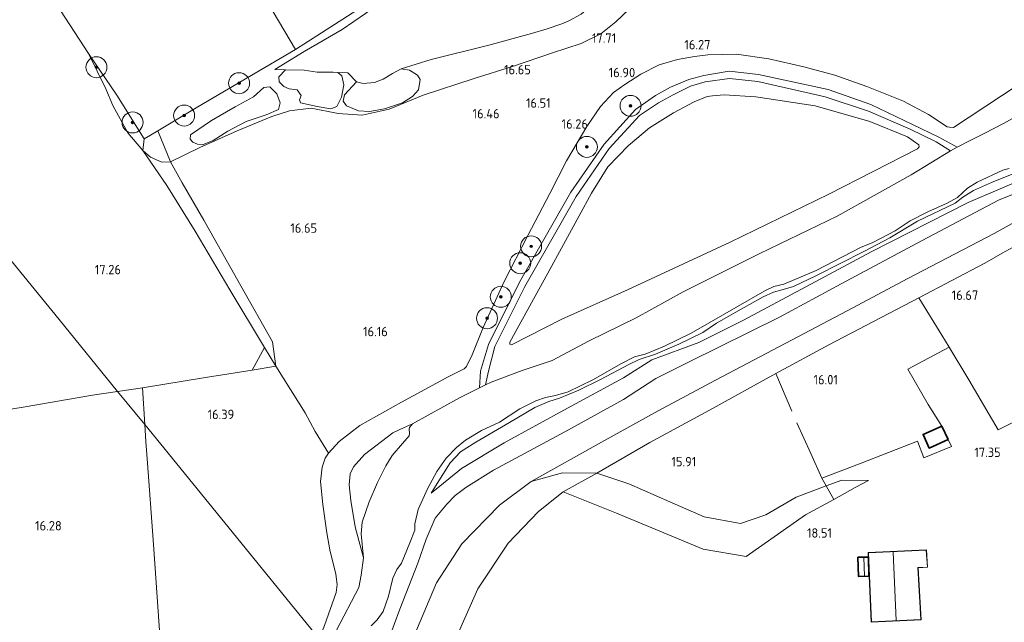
# Model space of a CAD drawing. Extents: x 196936 to 200438, y 361224 to 364196.
# Tile 85 of 256: x 197659 to 197846, y 363068 to 363183. Entities that reach past the tile are written whole.
import ezdxf
from ezdxf.enums import TextEntityAlignment as Align

# ---------------------------------------------------------------- set-up
doc = ezdxf.new("R2010")
doc.units = 0
for name, color, linetype, lineweight in [('B-ME-GR-BOOM-S', 90, 'Continuous', 25), ('B-ME-GR-BOUWLAND_AKKERBOUW-GV', 80, 'Continuous', 13), ('B-ME-GR-GRAS-GV', 60, 'Continuous', 13), ('B-ME-GR-STRUIK-GV', 90, 'Continuous', 13), ('B-ME-GW-TALUD_KRUIN-G', 90, 'Continuous', 18), ('B-ME-GW-TALUD_TEEN-G', 90, 'Continuous', 18), ('B-ME-IE-TERREINAFSCHEIDING_DOORGANG-G', 210, 'Continuous', 18), ('B-ME-IE-TERREINAFSCHEIDING_KUNSTMATIG_HEKWERK-G', 20, 'IE-TERREINAFSCHEIDING-KUNSTMATIG', 18), ('B-ME-KG-KADASTRAAL_DAKRAND-G', 170, 'Continuous', 18), ('B-ME-KG-KADASTRAAL_NOK-G', 10, 'Continuous', 18), ('B-ME-OG-BEBOUWING_KAS-GV', 7, 'Continuous', 35), ('B-ME-OG-BEBOUWING_SCHUUR-GV', 7, 'Continuous', 35), ('B-ME-OG-BEBOUWING_WONINGBOUW-GV', 7, 'Continuous', 18), ('B-ME-OG-HOOGTEPUNT-S', 7, 'Continuous', 25), ('B-ME-OG-TERREIN_ERF-GV', 7, 'Continuous', 18), ('B-ME-OG-TERREIN_GROEN-GV', 7, 'Continuous', 18), ('B-ME-OG-TERREIN_GROEN_TUIN-GV', 7, 'Continuous', 18), ('B-ME-OG-WATER_BEEK-GV', 150, 'Continuous', 18), ('B-ME-OG-WATER_SLOOT-G', 120, 'Continuous', 18), ('B-ME-OG-WATER_SLOOT-GV', 120, 'Continuous', 18)]:
    doc.layers.add(name, color=color, linetype=linetype, lineweight=lineweight)
doc.styles.add('NLCS-ISO-ANNOTATIVE-T18', font='NLCS-ISO.ttf', dxfattribs={"height": 1.8})
doc.linetypes.add('IE-TERREINAFSCHEIDING-KUNSTMATIG', pattern='A,4,[82,NLCS.SHX,S=0.75,R=90,X=0,Y=0],4,-2', length=10)

# ---------------------------------------------------------------- blocks, each defined once
blk = doc.blocks.new('SAL-HOOGTELABEL-SO')
at = {"color": 0, "linetype": 'ByBlock', "lineweight": -2, "style": 'NLCS-ISO-ANNOTATIVE-T18'}
blk.add_attdef('HOOGTE', text='', height=1.8, dxfattribs=at).set_placement((2.79, 0), align=Align.RIGHT)
blk = doc.blocks.new('SGR-BOOM_01-SO')
at = {"linetype": 'ByBlock', "lineweight": 18}
h = blk.add_hatch(color=0, dxfattribs=at)
h.dxf.hatch_style = 1
edge = h.paths.add_edge_path()
edge.add_arc((0, 0), 0.25, 0, 360)
at = {"color": 0, "linetype": 'ByBlock', "lineweight": 18}
for radius in [2, 0.25]:
    blk.add_circle((0, 0), radius, dxfattribs=at)

msp = doc.modelspace()

# ---------------------------------------------------------------- linework, layer by layer
at = {"layer": 'B-ME-GR-BOUWLAND_AKKERBOUW-GV'}
msp.add_polyline3d([(197682.434, 363160.515, 19.664), (197682.224, 363158.284, 18.861), (197679.364, 363161.647, 19.157), (197676.463, 363166.892, 19.577), (197675.145, 363170.012, 19.743), (197671.83, 363176.79, 20.138), (197677.236, 363168.858, 19.999)], close=True, dxfattribs=at)
at = {"layer": 'B-ME-GR-GRAS-GV'}
for points in [[(197682.1166, 363113.0362, 16.7874), (197677.3937, 363112.3493, 16.7718), (197666.2169, 363126.0632, 17.208), (197636.469, 363162.563, 18.786), (197603.048, 363203.57, 19.955), (197605.06, 363205.787, 20.024), (197613.63, 363214.831, 20.492), (197623.571, 363226.373, 21.028), (197633.359, 363236.779, 21.104), (197639.311, 363226.649, 20.844), (197647.647, 363214.218, 20.687), (197655.001, 363202.706, 20.472), (197671.83, 363176.79, 20.138), (197675.145, 363170.012, 19.743), (197676.463, 363166.892, 19.577), (197679.364, 363161.647, 19.157), (197682.224, 363158.284, 18.861), (197686.769, 363151.599, 18.095), (197692.1836, 363142.9148, 17.3223), (197698.7587, 363131.7427, 16.9762), (197705.3853, 363120.7368, 16.7045), (197703.0225, 363116.4024, 16.5472), (197694.1507, 363115.0193, 16.6988)], [(197799.4046, 363171.4251, 14.926), (197812.2862, 363168.5007, 14.8874), (197820.5153, 363165.8107, 14.7415), (197828.4907, 363162.3479, 14.5227), (197833.4497, 363159.905, 14.3168), (197836.1743, 363158.2391, 14.1452), (197828.6611, 363153.6143, 14.1452), (197814.5499, 363145.772, 14.1452), (197799.8064, 363138.6175, 14.1452), (197785.2221, 363131.3253, 14.1452), (197776.2021, 363126.3977, 14.1452), (197767.254, 363122.028, 14.1452), (197760.2253, 363118.2752, 14.1452), (197754.5068, 363116.3496, 14.1452), (197748.5885, 363114.1453, 14.1452), (197747.5218, 363113.6136, 14.1452), (197748.0888, 363116.2097, 14.5527), (197749.3228, 363120.8896, 14.7029), (197755.019, 363132.3442, 14.7415), (197764.7668, 363149.5155, 14.9474), (197771.0753, 363158.6412, 15.1147), (197776.88, 363164.9296, 15.1319), (197780.5081, 363167.3899, 15.0633), (197783.314, 363168.9215, 15.0246), (197786.5902, 363170.535, 14.9732), (197789.4126, 363171.3441, 14.9474), (197794.0071, 363172.0224, 14.9603)], [(197707.752, 363169.091, 18.604), (197706.404, 363170.395, 19.222), (197705.238, 363170.296, 19.439), (197703.31, 363168.497, 19.476), (197699.764, 363166.619, 19.548), (197695.255, 363163.992, 19.362), (197691.299, 363161.257, 19.121), (197691.233, 363160.434, 18.76), (197691.714, 363159.9, 18.415), (197692.644, 363159.48, 18.07), (197693.558, 363159.384, 18.049), (197695.609, 363160.203, 18.057), (197698.366, 363161.974, 18.031), (197701.886, 363163.799, 17.962), (197705.696, 363165.077, 17.962), (197708.035, 363166.087, 17.978), (197708.402, 363167.345, 18.166)], [(197762.0945, 363126.1393, 15.8335), (197752.48, 363121.2564, 15.6726), (197752.129, 363121.339, 15.776), (197752.1245, 363121.759, 15.7584), (197759.4152, 363134.8723, 15.8006), (197765.3789, 363145.8247, 15.9203), (197767.7127, 363150.126, 15.9274), (197770.8355, 363155.1399, 15.9661), (197774.7862, 363159.2544, 15.8886), (197778.7985, 363162.6023, 15.8922), (197783.3403, 363165.4871, 15.8605), (197787.303, 363167.5643, 15.8288), (197789.7936, 363168.5574, 15.8288), (197790.7705, 363168.7184, 15.8464), (197793.0024, 363168.9244, 15.8358), (197799.0242, 363168.5249, 15.7725), (197810.3781, 363166.803, 15.5261), (197820.7478, 363163.786, 15.2867), (197827.9306, 363160.8588, 15.2234), (197830.0911, 363159.3375, 15.1917), (197830.1534, 363158.9593, 15.2128), (197829.885, 363158.6237, 15.2445), (197812.9336, 363149.9886, 15.7257), (197794.1205, 363140.8343, 15.9452), (197774.5609, 363131.6986, 15.8335)], [(197752.129, 363121.339, 15.776), (197752.48, 363121.2564, 15.6726), (197762.0945, 363126.1393, 15.8335), (197774.5609, 363131.6986, 15.8335), (197794.1205, 363140.8343, 15.9452), (197812.9336, 363149.9886, 15.7257), (197829.885, 363158.6237, 15.2445), (197830.1534, 363158.9593, 15.2128), (197830.0911, 363159.3375, 15.1917), (197827.9306, 363160.8588, 15.2234), (197820.7478, 363163.786, 15.2867), (197810.3781, 363166.803, 15.5261), (197799.0242, 363168.5249, 15.7725), (197793.0024, 363168.9244, 15.8358), (197790.7705, 363168.7184, 15.8464), (197789.7936, 363168.5574, 15.8288), (197787.303, 363167.5643, 15.8288), (197783.3403, 363165.4871, 15.8605), (197778.7985, 363162.6023, 15.8922), (197774.7862, 363159.2544, 15.8886), (197770.8355, 363155.1399, 15.9661), (197767.7127, 363150.126, 15.9274), (197765.3789, 363145.8247, 15.9203), (197759.4152, 363134.8723, 15.8006), (197752.1245, 363121.759, 15.7584)], [(197687.442, 363156.106, 18.167), (197685.784, 363156.032, 18.324), (197683.637, 363156.983, 18.53), (197682.224, 363158.284, 18.861), (197682.434, 363160.515, 19.664), (197683.639, 363161.215, 19.876), (197685.0337, 363162.0529, 19.9504)], [(197683.637, 363156.983, 18.53), (197685.784, 363156.032, 18.324), (197687.442, 363156.106, 18.167), (197689.6594, 363152.1003, 17.8136), (197693.8195, 363145.0123, 17.3), (197700.901, 363132.4801, 16.8726), (197706.8866, 363121.7914, 16.5791), (197707.5347, 363117.1461, 16.4802), (197703.0225, 363116.4024, 16.5472), (197705.3853, 363120.7368, 16.7045), (197698.7587, 363131.7427, 16.9762), (197692.1836, 363142.9148, 17.3223), (197686.769, 363151.599, 18.095), (197682.224, 363158.284, 18.861)], [(197682.1166, 363113.0362, 16.7874), (197682.5438, 363106.0301, 16.6029), (197677.3937, 363112.3493, 16.7718)], [(197723.8064, 363085.208, 14.1452), (197724.2322, 363080.6352, 14.1452), (197722.6774, 363086.5099, 14.2281), (197721.8205, 363091.5315, 14.2441), (197721.5263, 363094.5632, 14.3047), (197721.7156, 363096.6184, 14.3302), (197722.3414, 363097.9829, 14.3302), (197724.4156, 363100.3488, 14.3302), (197729.8428, 363104.4407, 14.3972), (197731.8859, 363105.3934, 14.2664), (197733.5732, 363106.1539, 14.1452), (197733.0315, 363105.4638, 14.1452), (197732.9468, 363105.1494, 14.1452), (197733.056, 363104.3208, 14.1452), (197732.9622, 363103.8957, 14.1452), (197731.6704, 363102.4538, 14.1452), (197729.7258, 363100.1669, 14.1452), (197728.5216, 363098.1932, 14.1452), (197726.8943, 363094.9754, 14.1452), (197725.3415, 363091.3056, 14.1452), (197724.0098, 363087.4537, 14.1452)]]:
    msp.add_polyline3d(points, close=True, dxfattribs=at)
for points in [[(197777.3774, 363187.6364, 17.4729), (197772.3803, 363182.8254, 17.7669), (197769.5141, 363180.4959, 17.8085), (197765.7451, 363178.6731, 17.7788), (197760.2794, 363176.8711, 17.5293), (197752.6725, 363174.3066, 16.9531), (197745.323, 363172.003, 16.57), (197735.643, 363168.861, 16.635), (197729.137, 363166.188, 16.803), (197723.995, 363165.014, 16.992), (197719.447, 363165.314, 17.11), (197714.307, 363166.35, 17.598), (197710.158, 363165.865, 17.777), (197706.764, 363164.735, 17.798), (197700.2, 363162.05, 17.782), (197693.045, 363158.884, 18.01), (197687.442, 363156.106, 18.167), (197685.0337, 363162.0529, 19.9504), (197692.654, 363166.631, 20.357), (197711.315, 363177.515, 20.392), (197728.616, 363188.723, 20.153)], [(197728.616, 363188.723, 20.153), (197711.315, 363177.515, 20.392), (197707.023, 363184.688, 20.723)], [(197715.8049, 363065.2118, 15.9359), (197697.793, 363087.319, 16.161), (197682.5438, 363106.0301, 16.6029), (197682.1166, 363113.0362, 16.7874), (197694.1507, 363115.0193, 16.6988), (197703.0225, 363116.4024, 16.5472), (197707.5347, 363117.1461, 16.4802), (197706.8866, 363121.7914, 16.5791), (197700.901, 363132.4801, 16.8726), (197693.8195, 363145.0123, 17.3), (197689.6594, 363152.1003, 17.8136), (197687.442, 363156.106, 18.167), (197693.045, 363158.884, 18.01), (197700.2, 363162.05, 17.782), (197706.764, 363164.735, 17.798), (197710.158, 363165.865, 17.777), (197714.307, 363166.35, 17.598), (197719.447, 363165.314, 17.11), (197723.995, 363165.014, 16.992), (197729.137, 363166.188, 16.803), (197735.643, 363168.861, 16.635), (197745.323, 363172.003, 16.57), (197752.6725, 363174.3066, 16.9531), (197760.2794, 363176.8711, 17.5293), (197765.7451, 363178.6731, 17.7788), (197769.5141, 363180.4959, 17.8085), (197772.3803, 363182.8254, 17.7669), (197777.3774, 363187.6364, 17.4729)], [(197765.756, 363184.277, 18.71), (197763.396, 363182.978, 18.701), (197762.044, 363182.461, 18.686), (197759.248, 363181.489, 18.668), (197756.282, 363180.6, 18.839), (197748.132, 363178.35, 18.965), (197737.134, 363175.607, 19.241), (197731.457, 363173.85, 19.236), (197729.776, 363172.948, 19.225), (197728.019, 363171.885, 19.199), (197726.355, 363171.265, 19.201), (197724.176, 363171.048, 19.283), (197722.915, 363171.377, 19.344), (197721.281, 363173.093, 19.439), (197719.38, 363173.169, 19.34), (197718.445, 363173.206, 19.485), (197715.429, 363173.246, 19.474), (197712.928, 363173.618, 19.649), (197709.394, 363173.691, 19.749), (197707.373, 363173.733, 19.893), (197712.938, 363177.146, 19.972), (197720.191, 363181.367, 19.816), (197726.881, 363185.923, 19.559)], [(197726.881, 363185.923, 19.559), (197720.191, 363181.367, 19.816), (197712.938, 363177.146, 19.972), (197707.373, 363173.733, 19.893), (197709.394, 363173.691, 19.749), (197708.141, 363172.315, 19.547), (197708.172, 363171.366, 19.24), (197709.1, 363170.474, 18.852), (197710.067, 363170.049, 18.526), (197711.589, 363169.82, 18.234), (197712.365, 363168.777, 18.11), (197712.05, 363167.928, 18.043), (197712.273, 363167.349, 17.957), (197715.399, 363166.652, 17.596), (197718.028, 363166.207, 17.458), (197719.146, 363166.672, 17.498), (197720.087, 363168.444, 17.967), (197720.499, 363170.812, 18.832), (197720.105, 363172.487, 19.169), (197719.38, 363173.169, 19.34), (197721.281, 363173.093, 19.439), (197722.915, 363171.377, 19.344), (197720.623, 363168.9, 18.162), (197720.357, 363167.686, 17.843), (197721.019, 363166.79, 17.615), (197723.317, 363165.819, 17.329), (197725.425, 363165.743, 17.031), (197728.266, 363166.235, 16.883), (197731.702, 363167.391, 16.846), (197733.608, 363168.568, 16.915), (197734.713, 363169.828, 17.212), (197735.078, 363171.824, 17.955), (197734.522, 363172.67, 18.427), (197733.048, 363173.574, 19.034), (197731.457, 363173.85, 19.236), (197737.134, 363175.607, 19.241), (197748.132, 363178.35, 18.965), (197756.282, 363180.6, 18.839), (197759.248, 363181.489, 18.668), (197762.044, 363182.461, 18.686), (197763.396, 363182.978, 18.701), (197765.756, 363184.277, 18.71)], [(197852.9521, 363173.3294, 15.3523), (197845.857, 363168.6906, 15.3523), (197836.7263, 363162.6543, 15.4947), (197835.9322, 363162.7142, 15.5217), (197835.5333, 363162.778, 15.5358), (197831.9724, 363165.1367, 15.5781), (197827.1832, 363167.6815, 15.5886), (197820.1788, 363170.5086, 15.6661), (197814.1024, 363172.6147, 15.7752), (197808.1722, 363174.2269, 15.8949), (197801.5067, 363175.7827, 16.004), (197795.3441, 363176.6445, 16.011), (197789.8937, 363176.5232, 16.0744), (197787.3519, 363176.2338, 16.1765), (197784.1164, 363175.6359, 16.4299), (197780.6281, 363174.6079, 16.627), (197777.1333, 363172.8343, 16.7467), (197774.0948, 363170.8446, 16.715), (197771.8965, 363169.3544, 16.642), (197769.4152, 363166.6969, 16.4575), (197766.8549, 363162.8428, 16.3674), (197762.9587, 363156.3228, 16.2044), (197759.8053, 363150.0829, 15.9985), (197755.5672, 363142.0468, 15.8011), (197751.0847, 363133.3393, 15.7282), (197747.05, 363124.5478, 15.6853), (197744.9918, 363119.3385, 15.662), (197743.8693, 363117.1143, 15.5987), (197743.4222, 363116.6845, 15.6198), (197740.3664, 363115.1238, 15.8566), (197738.1716, 363113.9195, 15.9544), (197731.5251, 363110.2964, 15.8227), (197723.5298, 363105.835, 15.832), (197719.6307, 363102.8133, 15.8412), (197717.5971, 363100.5876, 15.8805), (197716.954, 363099.6562, 15.8979), (197716.3686, 363097.9241, 15.8447), (197716.0569, 363095.175, 15.824), (197716.483, 363090.7843, 15.6992), (197717.2691, 363085.3697, 15.6438), (197717.8388, 363082.171, 15.7246), (197718.9914, 363077.4965, 15.7477), (197719.2118, 363075.5148, 15.7708), (197719.0506, 363074.0438, 15.8055), (197716.8028, 363067.7044, 15.9256)], [(197716.8028, 363067.7044, 15.9256), (197719.0506, 363074.0438, 15.8055), (197719.2118, 363075.5148, 15.7708), (197718.9914, 363077.4965, 15.7477), (197717.8388, 363082.171, 15.7246), (197717.2691, 363085.3697, 15.6438), (197716.483, 363090.7843, 15.6992), (197716.0569, 363095.175, 15.824), (197716.3686, 363097.9241, 15.8447), (197716.954, 363099.6562, 15.8979), (197717.5971, 363100.5876, 15.8805), (197719.6307, 363102.8133, 15.8412), (197723.5298, 363105.835, 15.832), (197731.5251, 363110.2964, 15.8227), (197738.1716, 363113.9195, 15.9544), (197740.3664, 363115.1238, 15.8566), (197743.4222, 363116.6845, 15.6198), (197743.8693, 363117.1143, 15.5987), (197744.9918, 363119.3385, 15.662), (197747.05, 363124.5478, 15.6853), (197751.0847, 363133.3393, 15.7282), (197755.5672, 363142.0468, 15.8011), (197759.8053, 363150.0829, 15.9985), (197762.9587, 363156.3228, 16.2044), (197766.8549, 363162.8428, 16.3674), (197769.4152, 363166.6969, 16.4575), (197771.8965, 363169.3544, 16.642), (197774.0948, 363170.8446, 16.715), (197777.1333, 363172.8343, 16.7467), (197780.6281, 363174.6079, 16.627), (197784.1164, 363175.6359, 16.4299), (197787.3519, 363176.2338, 16.1765), (197789.8937, 363176.5232, 16.0744), (197795.3441, 363176.6445, 16.011), (197801.5067, 363175.7827, 16.004), (197808.1722, 363174.2269, 15.8949), (197814.1024, 363172.6147, 15.7752), (197820.1788, 363170.5086, 15.6661), (197827.1832, 363167.6815, 15.5886), (197831.9724, 363165.1367, 15.5781), (197835.5333, 363162.778, 15.5358), (197835.9322, 363162.7142, 15.5217), (197836.7263, 363162.6543, 15.4947), (197845.857, 363168.6906, 15.3523), (197852.9521, 363173.3294, 15.3523)], [(197854.8568, 363168.173, 14.1452), (197846.2757, 363163.3996, 14.1452), (197842.5464, 363161.5014, 14.1452), (197839.8948, 363160.1904, 14.1452), (197837.4269, 363158.8961, 14.1452), (197833.9082, 363160.7939, 14.3168), (197828.9277, 363163.2474, 14.5227), (197820.9612, 363167.063, 14.7415), (197812.8011, 363169.9, 14.8874), (197799.5472, 363172.7653, 14.926), (197793.9618, 363173.3834, 14.9603), (197789.161, 363172.5923, 14.9474), (197786.248, 363171.8361, 14.9732), (197782.7833, 363170.3578, 15.0246), (197779.8943, 363168.7376, 15.0633), (197776.1076, 363166.1017, 15.1319), (197770.1316, 363159.515, 15.1147), (197763.754, 363150.3374, 14.9474), (197753.996, 363133.1861, 14.7415), (197748.0679, 363121.2816, 14.7029), (197746.5804, 363116.1842, 14.5527), (197746.3507, 363113.0298, 14.1452), (197742.5313, 363111.126, 14.1452), (197733.5732, 363106.1539, 14.1452), (197731.8859, 363105.3934, 14.2664), (197729.8428, 363104.4407, 14.3972), (197724.4156, 363100.3488, 14.3302), (197722.3414, 363097.9829, 14.3302), (197721.7156, 363096.6184, 14.3302), (197721.5263, 363094.5632, 14.3047), (197721.8205, 363091.5315, 14.2441), (197722.6774, 363086.5099, 14.2281), (197724.2322, 363080.6352, 14.1452), (197723.792, 363077.34, 14.1452), (197723.3624, 363074.975, 14.1452), (197719.1035, 363066.8445, 14.1452)], [(197636.469, 363162.563, 18.786), (197666.2169, 363126.0632, 17.208), (197677.3937, 363112.3493, 16.7718), (197672.6134, 363111.6542, 16.756), (197659.7769, 363109.4336, 16.7331), (197651.5322, 363108.0749, 16.6645)], [(197725.7458, 363067.6387, 14.1452), (197726.8687, 363068.7796, 14.1452), (197727.9925, 363070.4123, 14.1452), (197729.0124, 363073.3388, 14.1452), (197729.8204, 363076.7221, 14.1452), (197730.6386, 363078.3863, 14.1452), (197731.5313, 363079.5986, 14.1452), (197733.1022, 363083.4899, 14.1452), (197734.0148, 363085.9071, 14.1452), (197734.0304, 363087.1387, 14.1452), (197734.6511, 363089.8355, 14.1452), (197736.4569, 363093.7928, 14.1452), (197738.2084, 363097.0857, 14.1452), (197740.0338, 363099.5988, 14.1452), (197742.0135, 363101.6729, 14.1452), (197743.6995, 363103.0432, 14.1452), (197746.7818, 363104.8894, 14.1452), (197750.2092, 363106.4648, 14.1452), (197754.0504, 363109.0096, 14.1452), (197757.1322, 363110.5279, 14.1452), (197758.9321, 363111.2069, 14.1452), (197760.8643, 363111.58, 14.1452), (197763.2624, 363112.2756, 14.1452), (197767.9892, 363114.584, 14.1452), (197773.4307, 363117.6929, 14.1452), (197775.9006, 363118.9466, 14.1452), (197777.9705, 363119.4789, 14.1452), (197781.6325, 363120.9563, 14.1452), (197786.7362, 363123.4634, 14.1452), (197790.1289, 363125.4154, 14.1452), (197795.2201, 363128.33, 14.1452), (197800.7858, 363131.5141, 14.1452), (197802.5062, 363132.3438, 14.1452), (197804.3944, 363132.8188, 14.1452), (197810.5482, 363135.417, 14.1452), (197819.009, 363139.7609, 14.1452), (197821.3588, 363140.749, 14.1452), (197825.5804, 363142.9742, 14.1452), (197828.4635, 363144.8695, 14.1452), (197831.8424, 363146.5734, 14.1452), (197835.5048, 363148.2147, 14.1452), (197837.5048, 363149.3364, 14.1452), (197839.4219, 363151.1271, 14.1452), (197841.2537, 363152.2756, 14.1452), (197846.1266, 363154.5261, 14.1452), (197847.3278, 363154.8607, 14.1452)], [(197727.9695, 363062.0716, 15.8265), (197731.1926, 363070.8164, 15.8297), (197734.6155, 363079.5941, 15.785), (197736.2037, 363084.1973, 15.718), (197737.9478, 363088.2102, 15.7435), (197740.1225, 363090.8566, 15.7627), (197741.7529, 363092.5334, 15.8073), (197743.7922, 363094.0428, 15.7786), (197749.0562, 363097.3451, 15.8009), (197762.6357, 363104.6577, 15.7595), (197773.8196, 363110.8423, 15.7818), (197779.9699, 363114.8186, 15.836), (197786.3376, 363118.0094, 15.785), (197803.5356, 363126.5051, 15.6702), (197815.3337, 363132.8788, 15.6414), (197830.7801, 363141.1445, 15.5585), (197845.3023, 363148.7886, 15.6638), (197858.6642, 363154.2173, 15.5202)], [(197858.6642, 363154.2173, 15.5202), (197845.3023, 363148.7886, 15.6638), (197830.7801, 363141.1445, 15.5585), (197815.3337, 363132.8788, 15.6414), (197803.5356, 363126.5051, 15.6702), (197786.3376, 363118.0094, 15.785), (197779.9699, 363114.8186, 15.836), (197773.8196, 363110.8423, 15.7818), (197762.6357, 363104.6577, 15.7595), (197749.0562, 363097.3451, 15.8009), (197743.7922, 363094.0428, 15.7786), (197741.7529, 363092.5334, 15.8073), (197740.1225, 363090.8566, 15.7627), (197737.9478, 363088.2102, 15.7435), (197736.2037, 363084.1973, 15.718), (197734.6155, 363079.5941, 15.785), (197731.1926, 363070.8164, 15.8297), (197727.9695, 363062.0716, 15.8265)], [(197853.4689, 363154.3139, 14.6652), (197839.516, 363148.3771, 14.7928), (197821.0269, 363138.9939, 14.7704), (197808.5478, 363132.3026, 14.831), (197796.7165, 363125.9527, 14.8885), (197788.177, 363121.7, 14.7545), (197779.2204, 363118.3759, 14.78), (197773.8039, 363114.9312, 14.7991), (197763.1679, 363109.1597, 14.6301), (197751.0601, 363102.5295, 14.6396), (197742.9144, 363097.667, 14.6301), (197738.8065, 363094.2913, 14.6365), (197737.1767, 363092.9667, 14.4259), (197737.9548, 363094.2976, 14.4163), (197740.8036, 363098.7272, 14.5152), (197742.7488, 363100.8079, 14.5631), (197745.6644, 363102.6964, 14.5376), (197752.1188, 363106.4295, 14.3908), (197756.8966, 363109.2996, 14.4387), (197759.5586, 363110.4129, 14.3972), (197761.6249, 363111.0468, 14.4387), (197765.3059, 363112.5628, 14.5152), (197769.4494, 363114.6537, 14.5727), (197774.8173, 363117.5037, 14.4706), (197776.8033, 363118.447, 14.5089), (197779.898, 363119.4263, 14.5057), (197784.3887, 363121.3691, 14.4546), (197788.918, 363123.6115, 14.4642), (197791.5382, 363125.334, 14.6907), (197795.2013, 363127.4924, 14.7034), (197800.4694, 363130.414, 14.5567), (197802.3838, 363131.2575, 14.4801), (197804.2596, 363131.8013, 14.4801), (197806.1972, 363132.3259, 14.5057), (197810.6025, 363134.4306, 14.5439), (197819.6138, 363139.0251, 14.4163), (197824.6148, 363141.6093, 14.4387), (197829.8405, 363144.7879, 14.5631), (197837.0415, 363148.2626, 14.5057), (197838.4949, 363149.4115, 14.528), (197840.5527, 363150.6307, 14.5057), (197843.9911, 363152.1947, 14.4514), (197852.0196, 363155.4538, 14.3876)], [(197852.0196, 363155.4538, 14.3876), (197843.9911, 363152.1947, 14.4514), (197840.5527, 363150.6307, 14.5057), (197838.4949, 363149.4115, 14.528), (197837.0415, 363148.2626, 14.5057), (197829.8405, 363144.7879, 14.5631), (197824.6148, 363141.6093, 14.4387), (197819.6138, 363139.0251, 14.4163), (197810.6025, 363134.4306, 14.5439), (197806.1972, 363132.3259, 14.5057), (197804.2596, 363131.8013, 14.4801), (197802.3838, 363131.2575, 14.4801), (197800.4694, 363130.414, 14.5567), (197795.2013, 363127.4924, 14.7034), (197791.5382, 363125.334, 14.6907), (197788.918, 363123.6115, 14.4642), (197784.3887, 363121.3691, 14.4546), (197779.898, 363119.4263, 14.5057), (197776.8033, 363118.447, 14.5089), (197774.8173, 363117.5037, 14.4706), (197769.4494, 363114.6537, 14.5727), (197765.3059, 363112.5628, 14.5152), (197761.6249, 363111.0468, 14.4387), (197759.5586, 363110.4129, 14.3972), (197756.8966, 363109.2996, 14.4387), (197752.1188, 363106.4295, 14.3908), (197745.6644, 363102.6964, 14.5376), (197742.7488, 363100.8079, 14.5631), (197740.8036, 363098.7272, 14.5152), (197737.9548, 363094.2976, 14.4163), (197737.1767, 363092.9667, 14.4259), (197738.8065, 363094.2913, 14.6365), (197742.9144, 363097.667, 14.6301), (197751.0601, 363102.5295, 14.6396), (197763.1679, 363109.1597, 14.6301), (197773.8039, 363114.9312, 14.7991), (197779.2204, 363118.3759, 14.78), (197788.177, 363121.7, 14.7545), (197796.7165, 363125.9527, 14.8885), (197808.5478, 363132.3026, 14.831), (197821.0269, 363138.9939, 14.7704), (197839.516, 363148.3771, 14.7928), (197853.4689, 363154.3139, 14.6652)], [(197852.054, 363146.67, 15.967), (197844.448, 363142.459, 15.781), (197828.027, 363133.886, 15.724), (197816.463, 363127.718, 15.712), (197803.539, 363120.888, 15.667), (197791.338, 363114.524, 15.583), (197780.436, 363108.63, 15.631), (197769.616, 363102.702, 15.688), (197756.222, 363095.206, 15.688), (197750.184, 363090.7, 15.877), (197742.99, 363083.286, 16.115), (197738.168, 363075.89, 16.039), (197733.172, 363063.995, 16.032)], [(197850.856, 363107.828, 17.365), (197845.244, 363105.023, 17.401), (197839.623, 363114.581, 17.284), (197835.894, 363120.797, 16.891), (197827.999, 363116.592, 16.609), (197831.886, 363109.886, 16.738), (197834.504, 363105.729, 17.296), (197830.925, 363104.171, 17.296), (197832.054, 363101.546, 17.296), (197835.692, 363103.165, 17.296), (197836.3331, 363101.8635, 17.4276), (197831.0407, 363099.6748, 17.407), (197829.8888, 363102.8837, 17.2438), (197818.8224, 363098.5393, 16.9542), (197811.5998, 363095.7913, 16.6), (197812.4611, 363094.3362, 16.8436), (197806.718, 363092.215, 16.63), (197800.928, 363088.836, 16.707), (197796.137, 363087.185, 16.73), (197789.207, 363088.437, 16.672), (197782.665, 363091.325, 16.561), (197774.837, 363094.754, 16.29), (197768.723, 363096.794, 16.141), (197778.833, 363102.585, 15.817), (197790.215, 363108.772, 15.82), (197802.8706, 363115.775, 15.7587), (197812.978, 363121.227, 15.799), (197830.112, 363130.168, 16.021), (197842.687, 363136.797, 16.546), (197846.017, 363138.74, 16.66), (197849.5, 363140.602, 16.888)], [(197651.5322, 363108.0749, 16.6645), (197659.7769, 363109.4336, 16.7331), (197672.6134, 363111.6542, 16.756), (197677.3937, 363112.3493, 16.7718), (197682.5438, 363106.0301, 16.6029), (197682.7413, 363102.7911, 16.5176), (197683.0666, 363098.663, 16.4447), (197684.1663, 363084.0901, 16.1658), (197685.6, 363063.1813, 16.2044)], [(197685.6, 363063.1813, 16.2044), (197684.1663, 363084.0901, 16.1658), (197683.0666, 363098.663, 16.4447), (197682.7413, 363102.7911, 16.5176), (197682.5438, 363106.0301, 16.6029), (197697.793, 363087.319, 16.161), (197715.8049, 363065.2118, 15.9359)]]:
    msp.add_polyline3d(points, dxfattribs=at)
at = {"layer": 'B-ME-GR-STRUIK-GV'}
for points in [[(197719.146, 363166.672, 17.498), (197718.028, 363166.207, 17.458), (197715.399, 363166.652, 17.596), (197712.273, 363167.349, 17.957), (197712.05, 363167.928, 18.043), (197712.365, 363168.777, 18.11), (197711.589, 363169.82, 18.234), (197710.067, 363170.049, 18.526), (197709.1, 363170.474, 18.852), (197708.172, 363171.366, 19.24), (197708.141, 363172.315, 19.547), (197709.394, 363173.691, 19.749), (197712.928, 363173.618, 19.649), (197715.429, 363173.246, 19.474), (197718.445, 363173.206, 19.485), (197719.38, 363173.169, 19.34), (197720.105, 363172.487, 19.169), (197720.499, 363170.812, 18.832), (197720.087, 363168.444, 17.967)], [(197735.078, 363171.824, 17.955), (197734.713, 363169.828, 17.212), (197733.608, 363168.568, 16.915), (197731.702, 363167.391, 16.846), (197728.266, 363166.235, 16.883), (197725.425, 363165.743, 17.031), (197723.317, 363165.819, 17.329), (197721.019, 363166.79, 17.615), (197720.357, 363167.686, 17.843), (197720.623, 363168.9, 18.162), (197722.915, 363171.377, 19.344), (197724.176, 363171.048, 19.283), (197726.355, 363171.265, 19.201), (197728.019, 363171.885, 19.199), (197729.776, 363172.948, 19.225), (197731.457, 363173.85, 19.236), (197733.048, 363173.574, 19.034), (197734.522, 363172.67, 18.427)], [(197695.609, 363160.203, 18.057), (197693.558, 363159.384, 18.049), (197692.644, 363159.48, 18.07), (197691.714, 363159.9, 18.415), (197691.233, 363160.434, 18.76), (197691.299, 363161.257, 19.121), (197695.255, 363163.992, 19.362), (197699.764, 363166.619, 19.548), (197703.31, 363168.497, 19.476), (197705.238, 363170.296, 19.439), (197706.404, 363170.395, 19.222), (197707.752, 363169.091, 18.604), (197708.402, 363167.345, 18.166), (197708.035, 363166.087, 17.978), (197705.696, 363165.077, 17.962), (197701.886, 363163.799, 17.962), (197698.366, 363161.974, 18.031)]]:
    msp.add_polyline3d(points, close=True, dxfattribs=at)
at = {"layer": 'B-ME-GW-TALUD_KRUIN-G'}
for points in [[(197773.245, 363193.038, 18.674), (197771.009, 363190.06, 18.734), (197767.63, 363185.896, 18.71), (197765.756, 363184.277, 18.71), (197763.396, 363182.978, 18.701), (197762.044, 363182.461, 18.686), (197759.248, 363181.489, 18.668), (197756.282, 363180.6, 18.839), (197748.132, 363178.35, 18.965), (197737.134, 363175.607, 19.241)], [(197836.7263, 363162.6543, 15.4947), (197845.857, 363168.6906, 15.3523), (197852.9521, 363173.3294, 15.3523), (197862.227, 363178.9717, 15.4983)], [(197737.134, 363175.607, 19.241), (197731.457, 363173.85, 19.236), (197729.776, 363172.948, 19.225), (197728.019, 363171.885, 19.199), (197726.355, 363171.265, 19.201), (197724.176, 363171.048, 19.283), (197722.915, 363171.377, 19.344), (197721.281, 363173.093, 19.439), (197719.38, 363173.169, 19.34), (197718.445, 363173.206, 19.485), (197715.429, 363173.246, 19.474), (197712.928, 363173.618, 19.649), (197709.394, 363173.691, 19.749), (197707.373, 363173.733, 19.893)], [(197868.207, 363158.078, 15.466), (197858.6642, 363154.2173, 15.5202), (197845.3023, 363148.7886, 15.6638), (197830.7801, 363141.1445, 15.5585), (197815.3337, 363132.8788, 15.6414), (197803.5356, 363126.5051, 15.6702), (197786.3376, 363118.0094, 15.785), (197779.9699, 363114.8186, 15.836), (197773.8196, 363110.8423, 15.7818), (197762.6357, 363104.6577, 15.7595), (197749.0562, 363097.3451, 15.8009), (197743.7922, 363094.0428, 15.7786), (197741.7529, 363092.5334, 15.8073), (197740.1225, 363090.8566, 15.7627), (197737.9478, 363088.2102, 15.7435), (197736.2037, 363084.1973, 15.718), (197734.6155, 363079.5941, 15.785), (197731.1926, 363070.8164, 15.8297), (197727.9695, 363062.0716, 15.8265), (197724.6856, 363054.3068, 15.824)], [(197752.48, 363121.2564, 15.6726), (197762.0945, 363126.1393, 15.8335), (197774.5609, 363131.6986, 15.8335), (197794.1205, 363140.8343, 15.9452), (197812.9336, 363149.9886, 15.7257), (197829.885, 363158.6237, 15.2445)], [(197852.0196, 363155.4538, 14.3876), (197843.9911, 363152.1947, 14.4514), (197840.5527, 363150.6307, 14.5057), (197838.4949, 363149.4115, 14.528), (197837.0415, 363148.2626, 14.5057), (197829.8405, 363144.7879, 14.5631), (197824.6148, 363141.6093, 14.4387), (197819.6138, 363139.0251, 14.4163), (197810.6025, 363134.4306, 14.5439), (197806.1972, 363132.3259, 14.5057), (197804.2596, 363131.8013, 14.4801), (197802.3838, 363131.2575, 14.4801), (197800.4694, 363130.414, 14.5567), (197795.2013, 363127.4924, 14.7034), (197791.5382, 363125.334, 14.6907), (197788.918, 363123.6115, 14.4642), (197784.3887, 363121.3691, 14.4546), (197779.898, 363119.4263, 14.5057), (197776.8033, 363118.447, 14.5089), (197774.8173, 363117.5037, 14.4706), (197769.4494, 363114.6537, 14.5727), (197765.3059, 363112.5628, 14.5152), (197761.6249, 363111.0468, 14.4387), (197759.5586, 363110.4129, 14.3972), (197756.8966, 363109.2996, 14.4387), (197752.1188, 363106.4295, 14.3908), (197745.6644, 363102.6964, 14.5376), (197742.7488, 363100.8079, 14.5631), (197740.8036, 363098.7272, 14.5152), (197737.9548, 363094.2976, 14.4163), (197737.1767, 363092.9667, 14.4259)], [(197715.8049, 363065.2118, 15.9359), (197716.8028, 363067.7044, 15.9256), (197719.0506, 363074.0438, 15.8055), (197719.2118, 363075.5148, 15.7708), (197718.9914, 363077.4965, 15.7477), (197717.8388, 363082.171, 15.7246), (197717.2691, 363085.3697, 15.6438), (197716.483, 363090.7843, 15.6992), (197716.0569, 363095.175, 15.824), (197716.3686, 363097.9241, 15.8447), (197716.954, 363099.6562, 15.8979), (197717.5971, 363100.5876, 15.8805), (197719.6307, 363102.8133, 15.8412), (197723.5298, 363105.835, 15.832), (197731.5251, 363110.2964, 15.8227), (197738.1716, 363113.9195, 15.9544), (197740.3664, 363115.1238, 15.8566), (197743.4222, 363116.6845, 15.6198)], [(197813.9079, 363091.7644, 18.056), (197818.004, 363094.029, 17.799), (197820.531, 363095.358, 17.218)], [(197734.248, 363042.566, 19.166), (197736.885, 363049.877, 19.136), (197741.859, 363065.272, 18.94), (197746.042, 363074.72, 18.539), (197751.829, 363083.401, 18.177), (197757.619, 363089.479, 17.693), (197762.291, 363093.182, 17.02)]]:
    msp.add_polyline3d(points, dxfattribs=at)
at = {"layer": 'B-ME-GW-TALUD_TEEN-G'}
for points in [[(197745.323, 363172.003, 16.57), (197752.6725, 363174.3066, 16.9531), (197760.2794, 363176.8711, 17.5293), (197765.7451, 363178.6731, 17.7788), (197769.5141, 363180.4959, 17.8085), (197772.3803, 363182.8254, 17.7669), (197777.3774, 363187.6364, 17.4729), (197782.2651, 363193.1121, 17.0096), (197786.6294, 363198.2831, 16.6561), (197789.755, 363201.808, 16.522)], [(197707.373, 363173.733, 19.893), (197712.938, 363177.146, 19.972), (197720.191, 363181.367, 19.816), (197726.881, 363185.923, 19.559), (197733.867, 363190.573, 19.646), (197740.875, 363195.793, 19.569), (197746.357, 363200.35, 19.625)], [(197682.224, 363158.284, 18.861), (197679.364, 363161.647, 19.157), (197676.463, 363166.892, 19.577), (197675.145, 363170.012, 19.743), (197671.83, 363176.79, 20.138)], [(197745.323, 363172.003, 16.57), (197735.643, 363168.861, 16.635), (197729.137, 363166.188, 16.803), (197723.995, 363165.014, 16.992), (197719.447, 363165.314, 17.11), (197714.307, 363166.35, 17.598), (197710.158, 363165.865, 17.777), (197706.764, 363164.735, 17.798), (197700.2, 363162.05, 17.782), (197693.045, 363158.884, 18.01), (197687.442, 363156.106, 18.167), (197685.784, 363156.032, 18.324), (197683.637, 363156.983, 18.53), (197682.224, 363158.284, 18.861)], [(197737.1767, 363092.9667, 14.4259), (197738.8065, 363094.2913, 14.6365), (197742.9144, 363097.667, 14.6301), (197751.0601, 363102.5295, 14.6396), (197763.1679, 363109.1597, 14.6301), (197773.8039, 363114.9312, 14.7991), (197779.2204, 363118.3759, 14.78), (197788.177, 363121.7, 14.7545), (197796.7165, 363125.9527, 14.8885), (197808.5478, 363132.3026, 14.831), (197821.0269, 363138.9939, 14.7704), (197839.516, 363148.3771, 14.7928), (197853.4689, 363154.3139, 14.6652), (197863.2455, 363158.5358, 14.6428), (197865.6232, 363159.6599, 14.5752)], [(197724.2322, 363080.6352, 14.1452), (197722.6774, 363086.5099, 14.2281), (197721.8205, 363091.5315, 14.2441), (197721.5263, 363094.5632, 14.3047), (197721.7156, 363096.6184, 14.3302), (197722.3414, 363097.9829, 14.3302), (197724.4156, 363100.3488, 14.3302), (197729.8428, 363104.4407, 14.3972), (197731.8859, 363105.3934, 14.2664), (197733.5732, 363106.1539, 14.1452)], [(197768.723, 363096.794, 16.141), (197762.181, 363096.816, 15.988), (197756.222, 363095.206, 15.688)], [(197768.723, 363096.794, 16.141), (197774.837, 363094.754, 16.29), (197782.665, 363091.325, 16.561), (197789.207, 363088.437, 16.672), (197796.137, 363087.185, 16.73), (197800.928, 363088.836, 16.707), (197806.718, 363092.215, 16.63), (197812.4611, 363094.3362, 16.8436), (197815.458, 363095.443, 16.955), (197820.531, 363095.358, 17.218)], [(197756.222, 363095.206, 15.688), (197750.184, 363090.7, 15.877), (197742.99, 363083.286, 16.115), (197738.168, 363075.89, 16.039), (197733.172, 363063.995, 16.032), (197728.671, 363049.413, 16.249)]]:
    msp.add_polyline3d(points, dxfattribs=at)
at = {"layer": 'B-ME-IE-TERREINAFSCHEIDING_DOORGANG-G'}
for points in [[(197834.5225, 363123.0963, 16.5864), (197835.894, 363120.797, 16.891)], [(197715.0731, 363104.6892, 16.1485), (197713.1667, 363108.2472, 16.2665)], [(197683.0666, 363098.663, 16.4447), (197682.7413, 363102.7911, 16.5176)]]:
    msp.add_polyline3d(points, dxfattribs=at)
at = {"layer": 'B-ME-IE-TERREINAFSCHEIDING_KUNSTMATIG_HEKWERK-G'}
for points in [[(197671.83, 363176.79, 20.138), (197655.001, 363202.706, 20.472)], [(197739.566, 363195.861, 19.857), (197728.616, 363188.723, 20.153), (197711.315, 363177.515, 20.392), (197692.654, 363166.631, 20.357), (197685.0337, 363162.0529, 19.9504), (197683.639, 363161.215, 19.876), (197682.434, 363160.515, 19.664), (197677.236, 363168.858, 19.999), (197671.83, 363176.79, 20.138)], [(197711.315, 363177.515, 20.392), (197707.023, 363184.688, 20.723), (197702.777, 363191.326, 20.893)], [(197687.442, 363156.106, 18.167), (197685.0337, 363162.0529, 19.9504)], [(197686.769, 363151.599, 18.095), (197682.224, 363158.284, 18.861), (197682.434, 363160.515, 19.664)], [(197707.5347, 363117.1461, 16.4802), (197706.8866, 363121.7914, 16.5791), (197700.901, 363132.4801, 16.8726), (197693.8195, 363145.0123, 17.3), (197689.6594, 363152.1003, 17.8136), (197687.442, 363156.106, 18.167)], [(197677.3937, 363112.3493, 16.7718), (197682.1166, 363113.0362, 16.7874), (197694.1507, 363115.0193, 16.6988), (197703.0225, 363116.4024, 16.5472), (197705.3853, 363120.7368, 16.7045), (197698.7587, 363131.7427, 16.9762), (197692.1836, 363142.9148, 17.3223), (197686.769, 363151.599, 18.095)], [(197856.224, 363144.139, 17.623), (197849.5, 363140.602, 16.888), (197846.017, 363138.74, 16.66), (197842.687, 363136.797, 16.546), (197830.112, 363130.168, 16.021), (197812.978, 363121.227, 15.799), (197802.8706, 363115.775, 15.7587), (197790.215, 363108.772, 15.82), (197778.833, 363102.585, 15.817), (197768.723, 363096.794, 16.141)], [(197830.112, 363130.168, 16.021), (197834.5225, 363123.0963, 16.5864)], [(197707.5347, 363117.1461, 16.4802), (197705.3853, 363120.7368, 16.7045)], [(197834.504, 363105.729, 17.296), (197831.886, 363109.886, 16.738), (197827.999, 363116.592, 16.609), (197835.894, 363120.797, 16.891), (197839.623, 363114.581, 17.284), (197845.244, 363105.023, 17.401), (197850.856, 363107.828, 17.365), (197859.256, 363111.805, 17.941)], [(197703.0225, 363116.4024, 16.5472), (197707.5347, 363117.1461, 16.4802)], [(197707.5347, 363117.1461, 16.4802), (197713.1667, 363108.2472, 16.2665)], [(197805.8985, 363108.56, 16.0795), (197802.8706, 363115.775, 15.7587)], [(197682.5438, 363106.0301, 16.6029), (197682.1166, 363113.0362, 16.7874)], [(197640.0102, 363106.1761, 16.49), (197651.5322, 363108.0749, 16.6645), (197659.7769, 363109.4336, 16.7331), (197672.6134, 363111.6542, 16.756), (197677.3937, 363112.3493, 16.7718)], [(197682.7413, 363102.7911, 16.5176), (197682.5438, 363106.0301, 16.6029)], [(197811.5998, 363095.7913, 16.6), (197809.5455, 363100.5225, 16.2366), (197806.8869, 363106.3438, 16.0857)], [(197715.0731, 363104.6892, 16.1485), (197717.5971, 363100.5876, 15.8805)], [(197831.0407, 363099.6748, 17.407), (197829.8888, 363102.8837, 17.2438), (197818.8224, 363098.5393, 16.9542), (197811.5998, 363095.7913, 16.6)], [(197836.3331, 363101.8635, 17.4276), (197831.0407, 363099.6748, 17.407)], [(197835.692, 363103.165, 17.296), (197836.3331, 363101.8635, 17.4276)], [(197690.2437, 362984.7316, 16.7965), (197689.6597, 362997.851, 16.7879), (197688.8206, 363010.9336, 16.5645), (197688.4027, 363017.4476, 16.4533), (197686.967, 363040.7625, 16.2431), (197685.7038, 363061.4788, 16.2074), (197685.6, 363063.1813, 16.2044), (197684.1663, 363084.0901, 16.1658), (197683.0666, 363098.663, 16.4447)], [(197768.723, 363096.794, 16.141), (197762.291, 363093.182, 17.02)], [(197811.5998, 363095.7913, 16.6), (197812.4611, 363094.3362, 16.8436)], [(197812.4611, 363094.3362, 16.8436), (197813.9079, 363091.7644, 18.056)], [(197762.291, 363093.182, 17.02), (197772.477, 363089.147, 17.494), (197788.973, 363082.276, 18.031)], [(197788.973, 363082.276, 18.031), (197797.179, 363080.877, 18.378), (197808.537, 363088.795, 18.393), (197813.9079, 363091.7644, 18.056)]]:
    msp.add_polyline3d(points, dxfattribs=at)
at = {"layer": 'B-ME-KG-KADASTRAAL_DAKRAND-G'}
for points in [[(197832.08, 363101.611, 19.392), (197830.99, 363104.146, 18.849), (197834.479, 363105.665, 18.848), (197835.626, 363103.189, 19.508)], [(197821.09, 363068.421, 21.716), (197820.536, 363081.599, 21.716), (197831.538, 363082.097, 21.963), (197831.737, 363078.868, 21.978), (197829.919, 363078.765, 22.391), (197829.922, 363078.715, 21.831), (197830.511, 363068.88, 21.831)], [(197820.4663, 363080.723, 21.1178), (197818.5534, 363080.678, 21.1178), (197818.6366, 363077.1384, 21.1178), (197820.5495, 363077.1834, 21.1178)]]:
    msp.add_polyline3d(points, close=True, dxfattribs=at)
at = {"layer": 'B-ME-KG-KADASTRAAL_NOK-G'}
for points in [[(197825.814, 363068.713, 25.456), (197825.192, 363081.71, 25.48)], [(197819.7333, 363077.1895, 21.8157), (197819.621, 363080.6628, 21.8127)]]:
    msp.add_polyline3d(points, dxfattribs=at)
at = {"layer": 'B-ME-OG-BEBOUWING_KAS-GV'}
msp.add_polyline3d([(197820.6006, 363077.1346, 19.0655), (197818.5878, 363077.0873, 19.0655), (197818.5022, 363080.7268, 19.0655), (197820.5151, 363080.7742, 19.0655)], close=True, dxfattribs=at)
at = {"layer": 'B-ME-OG-BEBOUWING_SCHUUR-GV'}
msp.add_polyline3d([(197835.692, 363103.165, 17.296), (197832.054, 363101.546, 17.296), (197830.925, 363104.171, 17.296), (197834.504, 363105.729, 17.296)], close=True, dxfattribs=at)
at = {"layer": 'B-ME-OG-BEBOUWING_WONINGBOUW-GV'}
msp.add_polyline3d([(197830.564, 363068.833, 19.131), (197821.042, 363068.369, 19.136), (197820.484, 363081.647, 19.113), (197831.585, 363082.149, 18.999), (197831.79, 363078.821, 19.167), (197829.972, 363078.718, 19.216)], close=True, dxfattribs=at)
at = {"layer": 'B-ME-OG-TERREIN_ERF-GV'}
msp.add_polyline3d([(197707.023, 363184.688, 20.723), (197711.315, 363177.515, 20.392), (197692.654, 363166.631, 20.357), (197685.0337, 363162.0529, 19.9504), (197683.639, 363161.215, 19.876), (197682.434, 363160.515, 19.664), (197677.236, 363168.858, 19.999), (197671.83, 363176.79, 20.138), (197655.001, 363202.706, 20.472)], dxfattribs=at)
at = {"layer": 'B-ME-OG-TERREIN_GROEN-GV'}
msp.add_polyline3d([(197778.833, 363102.585, 15.817), (197768.723, 363096.794, 16.141), (197762.181, 363096.816, 15.988), (197756.222, 363095.206, 15.688), (197769.616, 363102.702, 15.688), (197780.436, 363108.63, 15.631), (197791.338, 363114.524, 15.583), (197803.539, 363120.888, 15.667), (197816.463, 363127.718, 15.712), (197828.027, 363133.886, 15.724), (197844.448, 363142.459, 15.781), (197852.054, 363146.67, 15.967), (197850.293, 363144.685, 16.526), (197849.771, 363142.999, 16.803), (197849.5, 363140.602, 16.888), (197846.017, 363138.74, 16.66), (197842.687, 363136.797, 16.546), (197830.112, 363130.168, 16.021), (197812.978, 363121.227, 15.799), (197802.8706, 363115.775, 15.7587), (197790.215, 363108.772, 15.82)], close=True, dxfattribs=at)
msp.add_polyline3d([(197733.172, 363063.995, 16.032), (197738.168, 363075.89, 16.039), (197742.99, 363083.286, 16.115), (197750.184, 363090.7, 15.877), (197756.222, 363095.206, 15.688), (197762.181, 363096.816, 15.988), (197768.723, 363096.794, 16.141), (197774.837, 363094.754, 16.29), (197782.665, 363091.325, 16.561), (197789.207, 363088.437, 16.672), (197796.137, 363087.185, 16.73), (197800.928, 363088.836, 16.707), (197806.718, 363092.215, 16.63), (197812.4611, 363094.3362, 16.8436), (197813.9079, 363091.7644, 18.056), (197808.537, 363088.795, 18.393), (197797.179, 363080.877, 18.378), (197788.973, 363082.276, 18.031), (197772.477, 363089.147, 17.494), (197762.291, 363093.182, 17.02), (197757.619, 363089.479, 17.693), (197751.829, 363083.401, 18.177), (197746.042, 363074.72, 18.539), (197741.859, 363065.272, 18.94)], dxfattribs=at)
at = {"layer": 'B-ME-OG-TERREIN_GROEN_TUIN-GV'}
msp.add_polyline3d([(197741.859, 363065.272, 18.94), (197746.042, 363074.72, 18.539), (197751.829, 363083.401, 18.177), (197757.619, 363089.479, 17.693), (197762.291, 363093.182, 17.02), (197772.477, 363089.147, 17.494), (197788.973, 363082.276, 18.031), (197797.179, 363080.877, 18.378), (197808.537, 363088.795, 18.393), (197813.9079, 363091.7644, 18.056), (197818.004, 363094.029, 17.799), (197820.531, 363095.358, 17.218), (197815.458, 363095.443, 16.955), (197812.4611, 363094.3362, 16.8436), (197811.5998, 363095.7913, 16.6), (197818.8224, 363098.5393, 16.9542), (197829.8888, 363102.8837, 17.2438), (197831.0407, 363099.6748, 17.407), (197836.3331, 363101.8635, 17.4276), (197835.692, 363103.165, 17.296), (197834.504, 363105.729, 17.296), (197831.886, 363109.886, 16.738), (197827.999, 363116.592, 16.609), (197835.894, 363120.797, 16.891), (197839.623, 363114.581, 17.284), (197845.244, 363105.023, 17.401), (197850.856, 363107.828, 17.365)], dxfattribs=at)
for points in [[(197818.004, 363094.029, 17.799), (197813.9079, 363091.7644, 18.056), (197812.4611, 363094.3362, 16.8436), (197815.458, 363095.443, 16.955), (197820.531, 363095.358, 17.218)], [(197820.484, 363081.647, 19.113), (197821.042, 363068.369, 19.136), (197830.564, 363068.833, 19.131), (197829.972, 363078.718, 19.216), (197831.79, 363078.821, 19.167), (197831.585, 363082.149, 18.999)], [(197820.6006, 363077.1346, 19.0655), (197820.5151, 363080.7742, 19.0655), (197818.5022, 363080.7268, 19.0655), (197818.5878, 363077.0873, 19.0655)]]:
    msp.add_polyline3d(points, close=True, dxfattribs=at)
at = {"layer": 'B-ME-OG-WATER_BEEK-GV'}
for points in [[(197719.1035, 363066.8445, 14.1452), (197723.3624, 363074.975, 14.1452), (197723.792, 363077.34, 14.1452), (197724.2322, 363080.6352, 14.1452), (197723.8064, 363085.208, 14.1452), (197724.0098, 363087.4537, 14.1452), (197725.3415, 363091.3056, 14.1452), (197726.8943, 363094.9754, 14.1452), (197728.5216, 363098.1932, 14.1452), (197729.7258, 363100.1669, 14.1452), (197731.6704, 363102.4538, 14.1452), (197732.9622, 363103.8957, 14.1452), (197733.056, 363104.3208, 14.1452), (197732.9468, 363105.1494, 14.1452), (197733.0315, 363105.4638, 14.1452), (197733.5732, 363106.1539, 14.1452), (197742.5313, 363111.126, 14.1452), (197746.3507, 363113.0298, 14.1452), (197747.5218, 363113.6136, 14.1452), (197748.5885, 363114.1453, 14.1452), (197754.5068, 363116.3496, 14.1452), (197760.2253, 363118.2752, 14.1452), (197767.254, 363122.028, 14.1452), (197776.2021, 363126.3977, 14.1452), (197785.2221, 363131.3253, 14.1452), (197799.8064, 363138.6175, 14.1452), (197814.5499, 363145.772, 14.1452), (197828.6611, 363153.6143, 14.1452), (197836.1743, 363158.2391, 14.1452), (197837.4269, 363158.8961, 14.1452), (197839.8948, 363160.1904, 14.1452), (197842.5464, 363161.5014, 14.1452), (197846.2757, 363163.3996, 14.1452), (197854.8568, 363168.173, 14.1452)], [(197847.3278, 363154.8607, 14.1452), (197846.1266, 363154.5261, 14.1452), (197841.2537, 363152.2756, 14.1452), (197839.4219, 363151.1271, 14.1452), (197837.5048, 363149.3364, 14.1452), (197835.5048, 363148.2147, 14.1452), (197831.8424, 363146.5734, 14.1452), (197828.4635, 363144.8695, 14.1452), (197825.5804, 363142.9742, 14.1452), (197821.3588, 363140.749, 14.1452), (197819.009, 363139.7609, 14.1452), (197810.5482, 363135.417, 14.1452), (197804.3944, 363132.8188, 14.1452), (197802.5062, 363132.3438, 14.1452), (197800.7858, 363131.5141, 14.1452), (197795.2201, 363128.33, 14.1452), (197790.1289, 363125.4154, 14.1452), (197786.7362, 363123.4634, 14.1452), (197781.6325, 363120.9563, 14.1452), (197777.9705, 363119.4789, 14.1452), (197775.9006, 363118.9466, 14.1452), (197773.4307, 363117.6929, 14.1452), (197767.9892, 363114.584, 14.1452), (197763.2624, 363112.2756, 14.1452), (197760.8643, 363111.58, 14.1452), (197758.9321, 363111.2069, 14.1452), (197757.1322, 363110.5279, 14.1452), (197754.0504, 363109.0096, 14.1452), (197750.2092, 363106.4648, 14.1452), (197746.7818, 363104.8894, 14.1452), (197743.6995, 363103.0432, 14.1452), (197742.0135, 363101.6729, 14.1452), (197740.0338, 363099.5988, 14.1452), (197738.2084, 363097.0857, 14.1452), (197736.4569, 363093.7928, 14.1452), (197734.6511, 363089.8355, 14.1452), (197734.0304, 363087.1387, 14.1452), (197734.0148, 363085.9071, 14.1452), (197733.1022, 363083.4899, 14.1452), (197731.5313, 363079.5986, 14.1452), (197730.6386, 363078.3863, 14.1452), (197729.8204, 363076.7221, 14.1452), (197729.0124, 363073.3388, 14.1452), (197727.9925, 363070.4123, 14.1452), (197726.8687, 363068.7796, 14.1452), (197725.7458, 363067.6387, 14.1452)]]:
    msp.add_polyline3d(points, dxfattribs=at)
at = {"layer": 'B-ME-OG-WATER_SLOOT-G'}
for points in [[(197744.9918, 363119.3385, 15.662), (197747.05, 363124.5478, 15.6853), (197751.0847, 363133.3393, 15.7282), (197755.5672, 363142.0468, 15.8011), (197759.8053, 363150.0829, 15.9985), (197762.9587, 363156.3228, 16.2044), (197766.8549, 363162.8428, 16.3674), (197769.4152, 363166.6969, 16.4575), (197771.8965, 363169.3544, 16.642), (197774.0948, 363170.8446, 16.715), (197777.1333, 363172.8343, 16.7467), (197780.6281, 363174.6079, 16.627), (197784.1164, 363175.6359, 16.4299), (197787.3519, 363176.2338, 16.1765), (197789.8937, 363176.5232, 16.0744), (197795.3441, 363176.6445, 16.011), (197801.5067, 363175.7827, 16.004), (197808.1722, 363174.2269, 15.8949), (197814.1024, 363172.6147, 15.7752), (197820.1788, 363170.5086, 15.6661), (197827.1832, 363167.6815, 15.5886), (197831.9724, 363165.1367, 15.5781), (197835.5333, 363162.778, 15.5358), (197835.9322, 363162.7142, 15.5217), (197836.7263, 363162.6543, 15.4947)], [(197829.885, 363158.6237, 15.2445), (197830.1534, 363158.9593, 15.2128), (197830.0911, 363159.3375, 15.1917), (197827.9306, 363160.8588, 15.2234), (197820.7478, 363163.786, 15.2867), (197810.3781, 363166.803, 15.5261), (197799.0242, 363168.5249, 15.7725), (197793.0024, 363168.9244, 15.8358), (197790.7705, 363168.7184, 15.8464), (197789.7936, 363168.5574, 15.8288), (197787.303, 363167.5643, 15.8288), (197783.3403, 363165.4871, 15.8605), (197778.7985, 363162.6023, 15.8922), (197774.7862, 363159.2544, 15.8886), (197770.8355, 363155.1399, 15.9661), (197767.7127, 363150.126, 15.9274), (197765.3789, 363145.8247, 15.9203), (197759.4152, 363134.8723, 15.8006), (197752.1245, 363121.759, 15.7584), (197752.129, 363121.339, 15.776), (197752.48, 363121.2564, 15.6726)], [(197744.9918, 363119.3385, 15.662), (197743.8693, 363117.1143, 15.5987), (197743.4222, 363116.6845, 15.6198)]]:
    msp.add_polyline3d(points, dxfattribs=at)
at = {"layer": 'B-ME-OG-WATER_SLOOT-GV'}
msp.add_polyline3d([(197799.5472, 363172.7653, 14.926), (197812.8011, 363169.9, 14.8874), (197820.9612, 363167.063, 14.7415), (197828.9277, 363163.2474, 14.5227), (197833.9082, 363160.7939, 14.3168), (197837.4269, 363158.8961, 14.1452), (197836.1743, 363158.2391, 14.1452), (197833.4497, 363159.905, 14.3168), (197828.4907, 363162.3479, 14.5227), (197820.5153, 363165.8107, 14.7415), (197812.2862, 363168.5007, 14.8874), (197799.4046, 363171.4251, 14.926), (197794.0071, 363172.0224, 14.9603), (197789.4126, 363171.3441, 14.9474), (197786.5902, 363170.535, 14.9732), (197783.314, 363168.9215, 15.0246), (197780.5081, 363167.3899, 15.0633), (197776.88, 363164.9296, 15.1319), (197771.0753, 363158.6412, 15.1147), (197764.7668, 363149.5155, 14.9474), (197755.019, 363132.3442, 14.7415), (197749.3228, 363120.8896, 14.7029), (197748.0888, 363116.2097, 14.5527), (197747.5218, 363113.6136, 14.1452), (197746.3507, 363113.0298, 14.1452), (197746.5804, 363116.1842, 14.5527), (197748.0679, 363121.2816, 14.7029), (197753.996, 363133.1861, 14.7415), (197763.754, 363150.3374, 14.9474), (197770.1316, 363159.515, 15.1147), (197776.1076, 363166.1017, 15.1319), (197779.8943, 363168.7376, 15.0633), (197782.7833, 363170.3578, 15.0246), (197786.248, 363171.8361, 14.9732), (197789.161, 363172.5923, 14.9474), (197793.9618, 363173.3834, 14.9603)], close=True, dxfattribs=at)

# ---------------------------------------------------------------- block references
at = {"layer": 'B-ME-GR-BOOM-S'}
for p in [(197673.349, 363174.162, 20.062), (197700.539, 363171.117, 20.366), (197775.1612, 363166.7994, 15.1612), (197680.24, 363163.641, 19.783), (197690.067, 363164.946, 20.081), (197766.8376, 363158.9673, 15.6539), (197756.2092, 363140.0125, 15.0826), (197754.1342, 363136.8, 15.406), (197750.4322, 363130.3908, 15.5677), (197747.8042, 363126.3069, 15.6416)]:
    msp.add_blockref('SGR-BOOM_01-SO', p, dxfattribs=at)
at = {"layer": 'B-ME-OG-HOOGTEPUNT-S'}
for p, values in [((197769.6397, 363178.8257, 17.7102), {'HOOGTE': '17.71'}), ((197787.6092, 363177.5592, 16.2737), {'HOOGTE': '16.27'}), ((197753.3646, 363172.8001, 16.6464), {'HOOGTE': '16.65'}), ((197773.256, 363172.2497, 16.899), {'HOOGTE': '16.90'}), ((197757.1519, 363166.4356, 16.5059), {'HOOGTE': '16.51'}), ((197747.405, 363164.416, 16.4631), {'HOOGTE': '16.46'}), ((197764.2565, 363162.4433, 16.2554), {'HOOGTE': '16.26'}), ((197712.618, 363142.59, 16.6484), {'HOOGTE': '16.65'}), ((197675.232, 363134.681, 17.261), {'HOOGTE': '17.26'}), ((197838.642, 363129.797, 16.667), {'HOOGTE': '16.67'}), ((197726.094, 363122.87, 16.1572), {'HOOGTE': '16.16'}), ((197811.903, 363113.696, 16.013), {'HOOGTE': '16.01'}), ((197696.83, 363107.072, 16.387), {'HOOGTE': '16.39'}), ((197842.925, 363099.845, 17.354), {'HOOGTE': '17.35'}), ((197784.907, 363098.066, 15.905), {'HOOGTE': '15.91'}), ((197663.948, 363085.843, 16.2786), {'HOOGTE': '16.28'}), ((197810.772, 363084.467, 18.509), {'HOOGTE': '18.51'})]:
    msp.add_blockref('SAL-HOOGTELABEL-SO', p, dxfattribs=at).add_auto_attribs(values)

doc.saveas('drawing.dxf')
